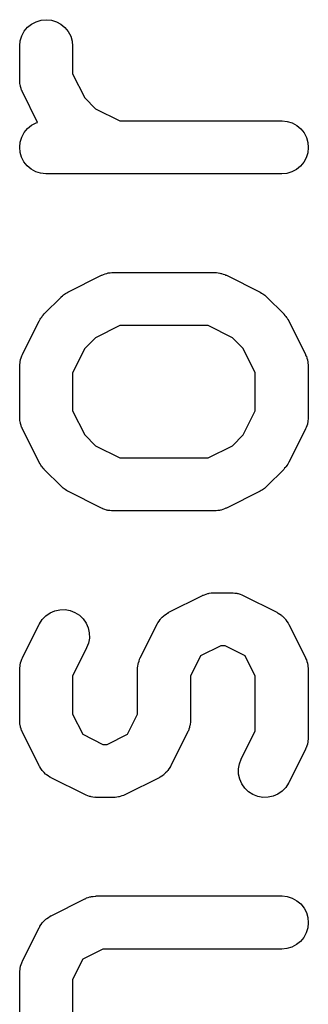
# Model space of a CAD drawing. Extents: x 0.02 to 3.89, y 0.07 to 3.88.
# Tile 55 of 172: x 1.0939 to 1.1261, y 2.6071 to 2.7167. Entities that reach past the tile are written whole.
import ezdxf

# ---------------------------------------------------------------- set-up
doc = ezdxf.new("R2010")
doc.units = 0
doc.header["$MEASUREMENT"] = 0
doc.layers.add('BLACK', color=7, linetype='CONTINUOUS')

msp = doc.modelspace()

# ---------------------------------------------------------------- linework, layer by layer
at = {"layer": 'BLACK', "linetype": 'CONTINUOUS'}
for p, q in [((1.09577, 2.71646), (1.09633, 2.71662)), ((1.09633, 2.71662), (1.0969, 2.71668)), ((1.0969, 2.71668), (1.09747, 2.71662)), ((1.09747, 2.71662), (1.09802, 2.71645)), ((1.09444, 2.71539), (1.09481, 2.71583)), ((1.09481, 2.71583), (1.09526, 2.71619)), ((1.09526, 2.71619), (1.09577, 2.71646)), ((1.09802, 2.71645), (1.09853, 2.71617)), ((1.09853, 2.71617), (1.09897, 2.7158)), ((1.09897, 2.7158), (1.09934, 2.71536)), ((1.09399, 2.71434), (1.09416, 2.71489)), ((1.09416, 2.71489), (1.09444, 2.71539)), ((1.09934, 2.71536), (1.09961, 2.71485)), ((1.09961, 2.71485), (1.09978, 2.7143)), ((1.09393, 2.71376), (1.09399, 2.71434)), ((1.09393, 2.71372), (1.09393, 2.71376)), ((1.09393, 2.70997), (1.09393, 2.71372)), ((1.09978, 2.7143), (1.09983, 2.71372)), ((1.09983, 2.71372), (1.09983, 2.71067)), ((1.09983, 2.71067), (1.10118, 2.70797)), ((1.09393, 2.70989), (1.09393, 2.70997)), ((1.09393, 2.7098), (1.09393, 2.70989)), ((1.09396, 2.7096), (1.09393, 2.7098)), ((1.09398, 2.7094), (1.09396, 2.7096)), ((1.09401, 2.70932), (1.09398, 2.7094)), ((1.09402, 2.70923), (1.09401, 2.70932)), ((1.09409, 2.70904), (1.09402, 2.70923)), ((1.09415, 2.70885), (1.09409, 2.70904)), ((1.09419, 2.70877), (1.09415, 2.70885)), ((1.09422, 2.70869), (1.09419, 2.70877)), ((1.09424, 2.70865), (1.09422, 2.70869)), ((1.09593, 2.70526), (1.09424, 2.70865)), ((1.10118, 2.70797), (1.10238, 2.70678)), ((1.10238, 2.70678), (1.10507, 2.70543)), ((1.09443, 2.70413), (1.0948, 2.70457)), ((1.0948, 2.70457), (1.09524, 2.70493)), ((1.09524, 2.70493), (1.09575, 2.7052)), ((1.09575, 2.7052), (1.09593, 2.70526)), ((1.10507, 2.70543), (1.12313, 2.70543)), ((1.12313, 2.70543), (1.12317, 2.70543)), ((1.12317, 2.70543), (1.12374, 2.70536)), ((1.12374, 2.70536), (1.12429, 2.70519)), ((1.12429, 2.70519), (1.12479, 2.70491)), ((1.12479, 2.70491), (1.12523, 2.70454)), ((1.09399, 2.70307), (1.09416, 2.70362)), ((1.09416, 2.70362), (1.09443, 2.70413)), ((1.12523, 2.70454), (1.1256, 2.70409)), ((1.1256, 2.70409), (1.12586, 2.70358)), ((1.12586, 2.70358), (1.12603, 2.70303)), ((1.09393, 2.7025), (1.09399, 2.70307)), ((1.09398, 2.70192), (1.09393, 2.7025)), ((1.12608, 2.70245), (1.12602, 2.70188)), ((1.12603, 2.70303), (1.12608, 2.70245)), ((1.09414, 2.70137), (1.09398, 2.70192)), ((1.09441, 2.70086), (1.09414, 2.70137)), ((1.12585, 2.70133), (1.12557, 2.70082)), ((1.12602, 2.70188), (1.12585, 2.70133)), ((1.09477, 2.70041), (1.09441, 2.70086)), ((1.09521, 2.70004), (1.09477, 2.70041)), ((1.12521, 2.70038), (1.12476, 2.70002)), ((1.12557, 2.70082), (1.12521, 2.70038)), ((1.09572, 2.69976), (1.09521, 2.70004)), ((1.09626, 2.69959), (1.09572, 2.69976)), ((1.09684, 2.69952), (1.09626, 2.69959)), ((1.09688, 2.69952), (1.09684, 2.69952)), ((1.12313, 2.69952), (1.09688, 2.69952)), ((1.1237, 2.69958), (1.12313, 2.69952)), ((1.12425, 2.69974), (1.1237, 2.69958)), ((1.12476, 2.70002), (1.12425, 2.69974)), ((1.09931, 2.68637), (1.10306, 2.68824)), ((1.10306, 2.68824), (1.10309, 2.68826)), ((1.10309, 2.68826), (1.10318, 2.68829)), ((1.10318, 2.68829), (1.10325, 2.68833)), ((1.10325, 2.68833), (1.10345, 2.68839)), ((1.10345, 2.68839), (1.10363, 2.68846)), ((1.10363, 2.68846), (1.10372, 2.68847)), ((1.10372, 2.68847), (1.1038, 2.6885)), ((1.1038, 2.6885), (1.10401, 2.68852)), ((1.10401, 2.68852), (1.1042, 2.68855)), ((1.1042, 2.68855), (1.10429, 2.68855)), ((1.10429, 2.68855), (1.10438, 2.68855)), ((1.10438, 2.68855), (1.11563, 2.68855)), ((1.11563, 2.68855), (1.11567, 2.68855)), ((1.11567, 2.68855), (1.11575, 2.68854)), ((1.11575, 2.68854), (1.11584, 2.68855)), ((1.11584, 2.68855), (1.11604, 2.68851)), ((1.11604, 2.68851), (1.11624, 2.68849)), ((1.11624, 2.68849), (1.11632, 2.68846)), ((1.11632, 2.68846), (1.11641, 2.68845)), ((1.11641, 2.68845), (1.1166, 2.68838)), ((1.1166, 2.68838), (1.11679, 2.68832)), ((1.11679, 2.68832), (1.11687, 2.68827)), ((1.11687, 2.68827), (1.11695, 2.68824)), ((1.11695, 2.68824), (1.1207, 2.68637)), ((1.09857, 2.68584), (1.0987, 2.68595)), ((1.0987, 2.68595), (1.09882, 2.68606)), ((1.09882, 2.68606), (1.09892, 2.68613)), ((1.09892, 2.68613), (1.09902, 2.6862)), ((1.09902, 2.6862), (1.09917, 2.68628)), ((1.09917, 2.68628), (1.09931, 2.68637)), ((1.1207, 2.68637), (1.12073, 2.68635)), ((1.12073, 2.68635), (1.12087, 2.68626)), ((1.12087, 2.68626), (1.12102, 2.68618)), ((1.12102, 2.68618), (1.12111, 2.6861)), ((1.12111, 2.6861), (1.12122, 2.68604)), ((1.12122, 2.68604), (1.12134, 2.68592)), ((1.09667, 2.68394), (1.09854, 2.68581)), ((1.09854, 2.68581), (1.09857, 2.68584)), ((1.12134, 2.68592), (1.12146, 2.68581)), ((1.12146, 2.68581), (1.12334, 2.68394)), ((1.09644, 2.68369), (1.09656, 2.68381)), ((1.09656, 2.68381), (1.09667, 2.68394)), ((1.12334, 2.68394), (1.12337, 2.68391)), ((1.12337, 2.68391), (1.12347, 2.68378)), ((1.12347, 2.68378), (1.12358, 2.68366)), ((1.09424, 2.67942), (1.09611, 2.68317)), ((1.09611, 2.68317), (1.09613, 2.68321)), ((1.09613, 2.68321), (1.09622, 2.68335)), ((1.09622, 2.68335), (1.0963, 2.68349)), ((1.0963, 2.68349), (1.09638, 2.68359)), ((1.09638, 2.68359), (1.09644, 2.68369)), ((1.10507, 2.68265), (1.10238, 2.6813)), ((1.11493, 2.68265), (1.10507, 2.68265)), ((1.11763, 2.6813), (1.11493, 2.68265)), ((1.12358, 2.68366), (1.12365, 2.68356)), ((1.12365, 2.68356), (1.12373, 2.68346)), ((1.12373, 2.68346), (1.1238, 2.68331)), ((1.1238, 2.68331), (1.12389, 2.68317)), ((1.12389, 2.68317), (1.12577, 2.67942)), ((1.10238, 2.6813), (1.10118, 2.6801)), ((1.11882, 2.6801), (1.11763, 2.6813)), ((1.09421, 2.67934), (1.09424, 2.67942)), ((1.10118, 2.6801), (1.09983, 2.67741)), ((1.12017, 2.67741), (1.11882, 2.6801)), ((1.12577, 2.67942), (1.12578, 2.67939)), ((1.12578, 2.67939), (1.12581, 2.6793)), ((1.09393, 2.67832), (1.09397, 2.67852)), ((1.09394, 2.67823), (1.09393, 2.67832)), ((1.09397, 2.67852), (1.09399, 2.67872)), ((1.09399, 2.67872), (1.09402, 2.6788)), ((1.09402, 2.6788), (1.09403, 2.67889)), ((1.09403, 2.67889), (1.0941, 2.67907)), ((1.0941, 2.67907), (1.09416, 2.67927)), ((1.09416, 2.67927), (1.09421, 2.67934)), ((1.12581, 2.6793), (1.12586, 2.67923)), ((1.12586, 2.67923), (1.12591, 2.67903)), ((1.12591, 2.67903), (1.12598, 2.67885)), ((1.12598, 2.67885), (1.126, 2.67876)), ((1.126, 2.67876), (1.12602, 2.67868)), ((1.12602, 2.67868), (1.12604, 2.67848)), ((1.12604, 2.67848), (1.12607, 2.67828)), ((1.12607, 2.67828), (1.12607, 2.67819)), ((1.09393, 2.67814), (1.09394, 2.67823)), ((1.09393, 2.6781), (1.09393, 2.67814)), ((1.09393, 2.67248), (1.09393, 2.6781)), ((1.09983, 2.67741), (1.09983, 2.67318)), ((1.12017, 2.67318), (1.12017, 2.67741)), ((1.12607, 2.67819), (1.12608, 2.6781)), ((1.12608, 2.6781), (1.12608, 2.67248)), ((1.09983, 2.67318), (1.10118, 2.67048)), ((1.11882, 2.67048), (1.12017, 2.67318)), ((1.09393, 2.67239), (1.09393, 2.67248)), ((1.09393, 2.67231), (1.09393, 2.67239)), ((1.09396, 2.67211), (1.09393, 2.67231)), ((1.09398, 2.6719), (1.09396, 2.67211)), ((1.09401, 2.67182), (1.09398, 2.6719)), ((1.09402, 2.67174), (1.09401, 2.67182)), ((1.09409, 2.67155), (1.09402, 2.67174)), ((1.12597, 2.6717), (1.1259, 2.67151)), ((1.12599, 2.67178), (1.12597, 2.6717)), ((1.12601, 2.67186), (1.12599, 2.67178)), ((1.12604, 2.67206), (1.12601, 2.67186)), ((1.12607, 2.67226), (1.12604, 2.67206)), ((1.12608, 2.67244), (1.12607, 2.67235)), ((1.12607, 2.67235), (1.12607, 2.67226)), ((1.12608, 2.67248), (1.12608, 2.67244)), ((1.09415, 2.67135), (1.09409, 2.67155)), ((1.09419, 2.67128), (1.09415, 2.67135)), ((1.09422, 2.67119), (1.09419, 2.67128)), ((1.09424, 2.67116), (1.09422, 2.67119)), ((1.09611, 2.66741), (1.09424, 2.67116)), ((1.12577, 2.67116), (1.12389, 2.66741)), ((1.1258, 2.67124), (1.12577, 2.67116)), ((1.12584, 2.67132), (1.1258, 2.67124)), ((1.1259, 2.67151), (1.12584, 2.67132)), ((1.10118, 2.67048), (1.10238, 2.66928)), ((1.11763, 2.66928), (1.11882, 2.67048)), ((1.10238, 2.66928), (1.10507, 2.66793)), ((1.11493, 2.66793), (1.11763, 2.66928)), ((1.0962, 2.66727), (1.09611, 2.66741)), ((1.10507, 2.66793), (1.11493, 2.66793)), ((1.12387, 2.66737), (1.12378, 2.66723)), ((1.12389, 2.66741), (1.12387, 2.66737)), ((1.09628, 2.66712), (1.0962, 2.66727)), ((1.09635, 2.66702), (1.09628, 2.66712)), ((1.09642, 2.66692), (1.09635, 2.66702)), ((1.09653, 2.6668), (1.09642, 2.66692)), ((1.09664, 2.66667), (1.09653, 2.6668)), ((1.09667, 2.66664), (1.09664, 2.66667)), ((1.09854, 2.66477), (1.09667, 2.66664)), ((1.12334, 2.66664), (1.12146, 2.66477)), ((1.12344, 2.66677), (1.12334, 2.66664)), ((1.12356, 2.66689), (1.12344, 2.66677)), ((1.12363, 2.66699), (1.12356, 2.66689)), ((1.1237, 2.66709), (1.12363, 2.66699)), ((1.12378, 2.66723), (1.1237, 2.66709)), ((1.09867, 2.66466), (1.09854, 2.66477)), ((1.09879, 2.66455), (1.09867, 2.66466)), ((1.09889, 2.66448), (1.09879, 2.66455)), ((1.09899, 2.6644), (1.09889, 2.66448)), ((1.09913, 2.66432), (1.09899, 2.6644)), ((1.09927, 2.66423), (1.09913, 2.66432)), ((1.09931, 2.66421), (1.09927, 2.66423)), ((1.10306, 2.66234), (1.09931, 2.66421)), ((1.1207, 2.66421), (1.11695, 2.66234)), ((1.12084, 2.6643), (1.1207, 2.66421)), ((1.12098, 2.66438), (1.12084, 2.6643)), ((1.12108, 2.66445), (1.12098, 2.66438)), ((1.12118, 2.66452), (1.12108, 2.66445)), ((1.1213, 2.66463), (1.12118, 2.66452)), ((1.12143, 2.66474), (1.1213, 2.66463)), ((1.12146, 2.66477), (1.12143, 2.66474)), ((1.10314, 2.66231), (1.10306, 2.66234)), ((1.10321, 2.66227), (1.10314, 2.66231)), ((1.10341, 2.6622), (1.10321, 2.66227)), ((1.1036, 2.66213), (1.10341, 2.6622)), ((1.10368, 2.66212), (1.1036, 2.66213)), ((1.10376, 2.66209), (1.10368, 2.66212)), ((1.10396, 2.66207), (1.10376, 2.66209)), ((1.10416, 2.66203), (1.10396, 2.66207)), ((1.10425, 2.66204), (1.10416, 2.66203)), ((1.10434, 2.66203), (1.10425, 2.66204)), ((1.10438, 2.66203), (1.10434, 2.66203)), ((1.11563, 2.66203), (1.10438, 2.66203)), ((1.11571, 2.66204), (1.11563, 2.66203)), ((1.1158, 2.66203), (1.11571, 2.66204)), ((1.116, 2.66206), (1.1158, 2.66203)), ((1.1162, 2.66208), (1.116, 2.66206)), ((1.11628, 2.66211), (1.1162, 2.66208)), ((1.11637, 2.66212), (1.11628, 2.66211)), ((1.11656, 2.66219), (1.11637, 2.66212)), ((1.11675, 2.66225), (1.11656, 2.66219)), ((1.11683, 2.66229), (1.11675, 2.66225)), ((1.11691, 2.66232), (1.11683, 2.66229)), ((1.11695, 2.66234), (1.11691, 2.66232)), ((1.11056, 2.65075), (1.11431, 2.65262)), ((1.11431, 2.65262), (1.11434, 2.65264)), ((1.11434, 2.65264), (1.11442, 2.65267)), ((1.11442, 2.65267), (1.1145, 2.65271)), ((1.1145, 2.65271), (1.11469, 2.65277)), ((1.11469, 2.65277), (1.11488, 2.65284)), ((1.11488, 2.65284), (1.11497, 2.65285)), ((1.11497, 2.65285), (1.11505, 2.65288)), ((1.11505, 2.65288), (1.11525, 2.6529)), ((1.11525, 2.6529), (1.11545, 2.65293)), ((1.11545, 2.65293), (1.11554, 2.65293)), ((1.11554, 2.65293), (1.11563, 2.65293)), ((1.11563, 2.65293), (1.1175, 2.65293)), ((1.1175, 2.65293), (1.11754, 2.65293)), ((1.11754, 2.65293), (1.11763, 2.65292)), ((1.11763, 2.65292), (1.11772, 2.65293)), ((1.11772, 2.65293), (1.11791, 2.65289)), ((1.11791, 2.65289), (1.11811, 2.65287)), ((1.11811, 2.65287), (1.1182, 2.65284)), ((1.1182, 2.65284), (1.11828, 2.65283)), ((1.11828, 2.65283), (1.11847, 2.65276)), ((1.11847, 2.65276), (1.11866, 2.6527)), ((1.11866, 2.6527), (1.11874, 2.65265)), ((1.11874, 2.65265), (1.11882, 2.65262)), ((1.11882, 2.65262), (1.12257, 2.65075)), ((1.09732, 2.65069), (1.09785, 2.65092)), ((1.09785, 2.65092), (1.09841, 2.65104)), ((1.09841, 2.65104), (1.09899, 2.65105)), ((1.09899, 2.65105), (1.09956, 2.65095)), ((1.09956, 2.65095), (1.10009, 2.65074)), ((1.09613, 2.64946), (1.09644, 2.64995)), ((1.09644, 2.64995), (1.09685, 2.65036)), ((1.09685, 2.65036), (1.09732, 2.65069)), ((1.10009, 2.65074), (1.10058, 2.65043)), ((1.10058, 2.65043), (1.10099, 2.65003)), ((1.10099, 2.65003), (1.10132, 2.64956)), ((1.10945, 2.64976), (1.10957, 2.64995)), ((1.10957, 2.64995), (1.10961, 2.64999)), ((1.10961, 2.64999), (1.10965, 2.65005)), ((1.10965, 2.65005), (1.10981, 2.6502)), ((1.10981, 2.6502), (1.10997, 2.65036)), ((1.10997, 2.65036), (1.11002, 2.6504)), ((1.11002, 2.6504), (1.11007, 2.65044)), ((1.11007, 2.65044), (1.11026, 2.65056)), ((1.11026, 2.65056), (1.11044, 2.65069)), ((1.11044, 2.65069), (1.1105, 2.65071)), ((1.1105, 2.65071), (1.11056, 2.65075)), ((1.12257, 2.65075), (1.12261, 2.65073)), ((1.12261, 2.65073), (1.12266, 2.65069)), ((1.12266, 2.65069), (1.12272, 2.65067)), ((1.12272, 2.65067), (1.1229, 2.65054)), ((1.1229, 2.65054), (1.12309, 2.65042)), ((1.12309, 2.65042), (1.12314, 2.65037)), ((1.12314, 2.65037), (1.12319, 2.65033)), ((1.12319, 2.65033), (1.12334, 2.65017)), ((1.12334, 2.65017), (1.1235, 2.65001)), ((1.1235, 2.65001), (1.12354, 2.64996)), ((1.12354, 2.64996), (1.12358, 2.64991)), ((1.12358, 2.64991), (1.1237, 2.64972)), ((1.09424, 2.64568), (1.09611, 2.64943)), ((1.09611, 2.64943), (1.09613, 2.64946)), ((1.10132, 2.64956), (1.10156, 2.64903)), ((1.10156, 2.64903), (1.10168, 2.64847)), ((1.10736, 2.64568), (1.10924, 2.64943)), ((1.10924, 2.64943), (1.10925, 2.64946)), ((1.10925, 2.64946), (1.10929, 2.64952)), ((1.10929, 2.64952), (1.10932, 2.64958)), ((1.10932, 2.64958), (1.10945, 2.64976)), ((1.1237, 2.64972), (1.12383, 2.64954)), ((1.12383, 2.64954), (1.12386, 2.64948)), ((1.12386, 2.64948), (1.12389, 2.64943)), ((1.12389, 2.64943), (1.12577, 2.64568)), ((1.1017, 2.64789), (1.1016, 2.64732)), ((1.10168, 2.64847), (1.1017, 2.64789)), ((1.10139, 2.64679), (1.09983, 2.64366)), ((1.1016, 2.64732), (1.10139, 2.64679)), ((1.11632, 2.64703), (1.11408, 2.64591)), ((1.1168, 2.64703), (1.11632, 2.64703)), ((1.11905, 2.64591), (1.1168, 2.64703)), ((1.0941, 2.64533), (1.09416, 2.64552)), ((1.09416, 2.64552), (1.09421, 2.6456)), ((1.09421, 2.6456), (1.09424, 2.64568)), ((1.10723, 2.64533), (1.10729, 2.64552)), ((1.10729, 2.64552), (1.10733, 2.6456)), ((1.10733, 2.6456), (1.10736, 2.64568)), ((1.11408, 2.64591), (1.11295, 2.64366)), ((1.12017, 2.64366), (1.11905, 2.64591)), ((1.12577, 2.64568), (1.12578, 2.64564)), ((1.12578, 2.64564), (1.12581, 2.64556)), ((1.12581, 2.64556), (1.12586, 2.64548)), ((1.12586, 2.64548), (1.12591, 2.64529)), ((1.09393, 2.64457), (1.09397, 2.64477)), ((1.09394, 2.64448), (1.09393, 2.64457)), ((1.09393, 2.6444), (1.09394, 2.64448)), ((1.09393, 2.64436), (1.09393, 2.6444)), ((1.09393, 2.63873), (1.09393, 2.64436)), ((1.09397, 2.64477), (1.09399, 2.64497)), ((1.09399, 2.64497), (1.09402, 2.64505)), ((1.09402, 2.64505), (1.09403, 2.64514)), ((1.09403, 2.64514), (1.0941, 2.64533)), ((1.10705, 2.6444), (1.10706, 2.64448)), ((1.10705, 2.64436), (1.10705, 2.6444)), ((1.10705, 2.63943), (1.10705, 2.64436)), ((1.10706, 2.64457), (1.10709, 2.64477)), ((1.10706, 2.64448), (1.10706, 2.64457)), ((1.10709, 2.64477), (1.10711, 2.64497)), ((1.10711, 2.64497), (1.10714, 2.64505)), ((1.10714, 2.64505), (1.10715, 2.64514)), ((1.10715, 2.64514), (1.10723, 2.64533)), ((1.12591, 2.64529), (1.12598, 2.6451)), ((1.12598, 2.6451), (1.126, 2.64501)), ((1.126, 2.64501), (1.12602, 2.64493)), ((1.12602, 2.64493), (1.12604, 2.64473)), ((1.12604, 2.64473), (1.12607, 2.64453)), ((1.12607, 2.64453), (1.12607, 2.64444)), ((1.12607, 2.64444), (1.12608, 2.64436)), ((1.12608, 2.64436), (1.12608, 2.63686)), ((1.09983, 2.64366), (1.09983, 2.63943)), ((1.11295, 2.64366), (1.11295, 2.63873)), ((1.12017, 2.63755), (1.12017, 2.64366)), ((1.09983, 2.63943), (1.10095, 2.63718)), ((1.10593, 2.63718), (1.10705, 2.63943)), ((1.09393, 2.63865), (1.09393, 2.63873)), ((1.09393, 2.63856), (1.09393, 2.63865)), ((1.09396, 2.63836), (1.09393, 2.63856)), ((1.09398, 2.63816), (1.09396, 2.63836)), ((1.09401, 2.63808), (1.09398, 2.63816)), ((1.09402, 2.63799), (1.09401, 2.63808)), ((1.09409, 2.6378), (1.09402, 2.63799)), ((1.09415, 2.63761), (1.09409, 2.6378)), ((1.11278, 2.63776), (1.11272, 2.63757)), ((1.11285, 2.63795), (1.11278, 2.63776)), ((1.11286, 2.63804), (1.11285, 2.63795)), ((1.11289, 2.63812), (1.11286, 2.63804)), ((1.11291, 2.63832), (1.11289, 2.63812)), ((1.11295, 2.63852), (1.11291, 2.63832)), ((1.11295, 2.63869), (1.11294, 2.63861)), ((1.11294, 2.63861), (1.11295, 2.63852)), ((1.11295, 2.63873), (1.11295, 2.63869)), ((1.09419, 2.63753), (1.09415, 2.63761)), ((1.09422, 2.63745), (1.09419, 2.63753)), ((1.09424, 2.63741), (1.09422, 2.63745)), ((1.09611, 2.63366), (1.09424, 2.63741)), ((1.10095, 2.63718), (1.1032, 2.63606)), ((1.10368, 2.63606), (1.10593, 2.63718)), ((1.11264, 2.63741), (1.11077, 2.63366)), ((1.11267, 2.63749), (1.11264, 2.63741)), ((1.11272, 2.63757), (1.11267, 2.63749)), ((1.11861, 2.63443), (1.12017, 2.63755)), ((1.12607, 2.63664), (1.12604, 2.63644)), ((1.12608, 2.63682), (1.12607, 2.63673)), ((1.12607, 2.63673), (1.12607, 2.63664)), ((1.12608, 2.63686), (1.12608, 2.63682)), ((1.1032, 2.63606), (1.10368, 2.63606)), ((1.12577, 2.63554), (1.12389, 2.63179)), ((1.1258, 2.63562), (1.12577, 2.63554)), ((1.12584, 2.63569), (1.1258, 2.63562)), ((1.1259, 2.63589), (1.12584, 2.63569)), ((1.12597, 2.63608), (1.1259, 2.63589)), ((1.12599, 2.63616), (1.12597, 2.63608)), ((1.12601, 2.63624), (1.12599, 2.63616)), ((1.12604, 2.63644), (1.12601, 2.63624)), ((1.09615, 2.63361), (1.09611, 2.63366)), ((1.09617, 2.63355), (1.09615, 2.63361)), ((1.0963, 2.63336), (1.09617, 2.63355)), ((1.09642, 2.63317), (1.0963, 2.63336)), ((1.11069, 2.63351), (1.11056, 2.63333)), ((1.11071, 2.63357), (1.11069, 2.63351)), ((1.11075, 2.63363), (1.11071, 2.63357)), ((1.11077, 2.63366), (1.11075, 2.63363)), ((1.11831, 2.63332), (1.1184, 2.63389)), ((1.1184, 2.63389), (1.11861, 2.63443)), ((1.09646, 2.63313), (1.09642, 2.63317)), ((1.0965, 2.63308), (1.09646, 2.63313)), ((1.09666, 2.63292), (1.0965, 2.63308)), ((1.09681, 2.63276), (1.09666, 2.63292)), ((1.09687, 2.63272), (1.09681, 2.63276)), ((1.09691, 2.63267), (1.09687, 2.63272)), ((1.0971, 2.63255), (1.09691, 2.63267)), ((1.09728, 2.63242), (1.0971, 2.63255)), ((1.09734, 2.6324), (1.09728, 2.63242)), ((1.0974, 2.63236), (1.09734, 2.6324)), ((1.09743, 2.63234), (1.0974, 2.63236)), ((1.10118, 2.63047), (1.09743, 2.63234)), ((1.10945, 2.63234), (1.1057, 2.63047)), ((1.1095, 2.63238), (1.10945, 2.63234)), ((1.10956, 2.6324), (1.1095, 2.63238)), ((1.10975, 2.63253), (1.10956, 2.6324)), ((1.10994, 2.63265), (1.10975, 2.63253)), ((1.10998, 2.63269), (1.10994, 2.63265)), ((1.11003, 2.63273), (1.10998, 2.63269)), ((1.11019, 2.63289), (1.11003, 2.63273)), ((1.11035, 2.63304), (1.11019, 2.63289)), ((1.11039, 2.6331), (1.11035, 2.63304)), ((1.11044, 2.63314), (1.11039, 2.6331)), ((1.11056, 2.63333), (1.11044, 2.63314)), ((1.11832, 2.63275), (1.11831, 2.63332)), ((1.11845, 2.63218), (1.11832, 2.63275)), ((1.11868, 2.63166), (1.11845, 2.63218)), ((1.11901, 2.63119), (1.11868, 2.63166)), ((1.11943, 2.63079), (1.11901, 2.63119)), ((1.12356, 2.63127), (1.12316, 2.63085)), ((1.12387, 2.63175), (1.12356, 2.63127)), ((1.12389, 2.63179), (1.12387, 2.63175)), ((1.10126, 2.63044), (1.10118, 2.63047)), ((1.10134, 2.63039), (1.10126, 2.63044)), ((1.10153, 2.63033), (1.10134, 2.63039)), ((1.10172, 2.63026), (1.10153, 2.63033)), ((1.10181, 2.63025), (1.10172, 2.63026)), ((1.10189, 2.63022), (1.10181, 2.63025)), ((1.10209, 2.6302), (1.10189, 2.63022)), ((1.10229, 2.63016), (1.10209, 2.6302)), ((1.10238, 2.63017), (1.10229, 2.63016)), ((1.10246, 2.63016), (1.10238, 2.63017)), ((1.1025, 2.63016), (1.10246, 2.63016)), ((1.10438, 2.63016), (1.1025, 2.63016)), ((1.10446, 2.63016), (1.10438, 2.63016)), ((1.10455, 2.63016), (1.10446, 2.63016)), ((1.10475, 2.63019), (1.10455, 2.63016)), ((1.10495, 2.63021), (1.10475, 2.63019)), ((1.10503, 2.63024), (1.10495, 2.63021)), ((1.10512, 2.63025), (1.10503, 2.63024)), ((1.10531, 2.63032), (1.10512, 2.63025)), ((1.1055, 2.63038), (1.10531, 2.63032)), ((1.10558, 2.63042), (1.1055, 2.63038)), ((1.10566, 2.63045), (1.10558, 2.63042)), ((1.1057, 2.63047), (1.10566, 2.63045)), ((1.11991, 2.63048), (1.11943, 2.63079)), ((1.12045, 2.63027), (1.11991, 2.63048)), ((1.12102, 2.63016), (1.12045, 2.63027)), ((1.12159, 2.63018), (1.12102, 2.63016)), ((1.12215, 2.6303), (1.12159, 2.63018)), ((1.12268, 2.63053), (1.12215, 2.6303)), ((1.12316, 2.63085), (1.12268, 2.63053)), ((1.10176, 2.61909), (1.10185, 2.61911)), ((1.10185, 2.61911), (1.10193, 2.61913)), ((1.10193, 2.61913), (1.10213, 2.61915)), ((1.10213, 2.61915), (1.10233, 2.61918)), ((1.10233, 2.61918), (1.10242, 2.61918)), ((1.10242, 2.61918), (1.1025, 2.61919)), ((1.1025, 2.61919), (1.12313, 2.61919)), ((1.12313, 2.61919), (1.12317, 2.61919)), ((1.12317, 2.61919), (1.12374, 2.61912)), ((1.12374, 2.61912), (1.12429, 2.61895)), ((1.09743, 2.617), (1.10118, 2.61888)), ((1.10118, 2.61888), (1.10122, 2.61889)), ((1.10122, 2.61889), (1.1013, 2.61892)), ((1.1013, 2.61892), (1.10138, 2.61897)), ((1.10138, 2.61897), (1.10157, 2.61902)), ((1.10157, 2.61902), (1.10176, 2.61909)), ((1.12429, 2.61895), (1.12479, 2.61867)), ((1.12479, 2.61867), (1.12523, 2.6183)), ((1.12523, 2.6183), (1.1256, 2.61785)), ((1.09714, 2.61681), (1.09732, 2.61694)), ((1.09732, 2.61694), (1.09738, 2.61697)), ((1.09738, 2.61697), (1.09743, 2.617)), ((1.1256, 2.61785), (1.12586, 2.61734)), ((1.12586, 2.61734), (1.12603, 2.61679)), ((1.09617, 2.61577), (1.09619, 2.61583)), ((1.09619, 2.61583), (1.09632, 2.61601)), ((1.09632, 2.61601), (1.09644, 2.6162)), ((1.09644, 2.6162), (1.09649, 2.61625)), ((1.09649, 2.61625), (1.09653, 2.6163)), ((1.09653, 2.6163), (1.09669, 2.61645)), ((1.09669, 2.61645), (1.09685, 2.61661)), ((1.09685, 2.61661), (1.0969, 2.61665)), ((1.0969, 2.61665), (1.09694, 2.61669)), ((1.09694, 2.61669), (1.09714, 2.61681)), ((1.12608, 2.61621), (1.12602, 2.61564)), ((1.12603, 2.61679), (1.12608, 2.61621)), ((1.09424, 2.61193), (1.09611, 2.61568)), ((1.09611, 2.61568), (1.09613, 2.61572)), ((1.09613, 2.61572), (1.09617, 2.61577)), ((1.12585, 2.61509), (1.12557, 2.61458)), ((1.12602, 2.61564), (1.12585, 2.61509)), ((1.12476, 2.61378), (1.12425, 2.61351)), ((1.12521, 2.61414), (1.12476, 2.61378)), ((1.12557, 2.61458), (1.12521, 2.61414)), ((1.1032, 2.61328), (1.10095, 2.61216)), ((1.12313, 2.61328), (1.1032, 2.61328)), ((1.1237, 2.61334), (1.12313, 2.61328)), ((1.12425, 2.61351), (1.1237, 2.61334)), ((1.09403, 2.61139), (1.0941, 2.61158)), ((1.0941, 2.61158), (1.09416, 2.61177)), ((1.09416, 2.61177), (1.09421, 2.61185)), ((1.09421, 2.61185), (1.09424, 2.61193)), ((1.10095, 2.61216), (1.09983, 2.60991)), ((1.09393, 2.61083), (1.09397, 2.61102)), ((1.09394, 2.61074), (1.09393, 2.61083)), ((1.09393, 2.61065), (1.09394, 2.61074)), ((1.09393, 2.61061), (1.09393, 2.61065)), ((1.09393, 2.60499), (1.09393, 2.61061)), ((1.09397, 2.61102), (1.09399, 2.61123)), ((1.09399, 2.61123), (1.09402, 2.61131)), ((1.09402, 2.61131), (1.09403, 2.61139)), ((1.09983, 2.60991), (1.09983, 2.60568))]:
    msp.add_line(p, q, dxfattribs=at)

doc.saveas('drawing.dxf')
